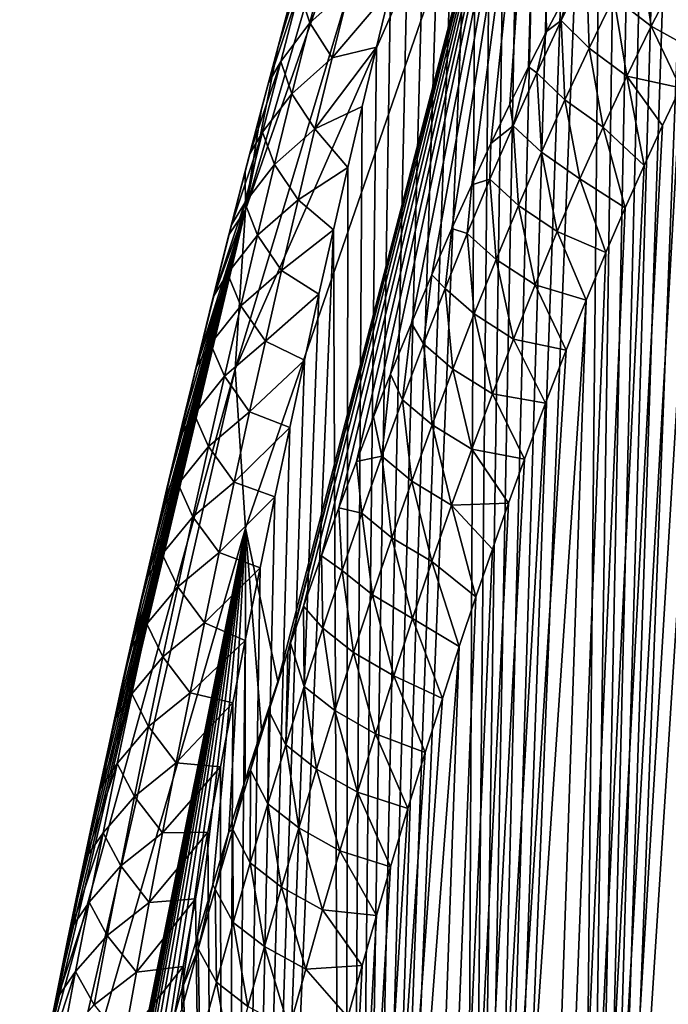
# Model space of a CAD drawing. Header units: metres. Extents: x -109 to 109, y -67 to 73.
# Tile 15 of 253: x -100 to -96, y -39 to -33. Entities that reach past the tile are written whole.
import ezdxf

# ---------------------------------------------------------------- set-up
doc = ezdxf.new("R2010")
doc.units = ezdxf.units.M
doc.layers.add('solid_508035_K244200000C76', color=7, linetype='CONTINUOUS')

msp = doc.modelspace()

# ---------------------------------------------------------------- linework, layer by layer
at = {"layer": 'solid_508035_K244200000C76'}
for points in [[(-96.741066, -49.836571, 42.839233), (-95.82811, -26.115454, 25.638678), (-95.980904, -26.562832, 25.789593)], [(-96.741066, -49.836571, 42.839233), (-96.12281, -49.610077, 43.502441), (-95.82811, -26.115454, 25.638678)], [(-96.741066, -49.836571, 42.839233), (-95.980904, -26.562832, 25.789593), (-96.085831, -26.877502, 25.90122)], [(-96.741066, -49.836571, 42.839233), (-96.085831, -26.877502, 25.90122), (-96.193245, -27.204733, 26.021263)], [(-96.741066, -49.836571, 42.839233), (-96.193245, -27.204733, 26.021263), (-96.303154, -27.545647, 26.150646)], [(-96.741066, -49.836571, 42.839233), (-96.303154, -27.545647, 26.150646), (-96.415573, -27.901539, 26.290424)], [(-96.741066, -49.836571, 42.839233), (-96.415573, -27.901539, 26.290424), (-96.53054, -28.271523, 26.439938)], [(-98.681419, -34.260063, 26.010847), (-96.927628, -28.250471, 22.792112), (-97.075981, -29.66514, 20.771755)], [(-98.681419, -34.260063, 26.010847), (-98.490204, -33.291824, 27.337059), (-96.927628, -28.250471, 22.792112)], [(-98.490204, -33.291824, 27.337059), (-98.429878, -33.067429, 27.2295), (-96.927628, -28.250471, 22.792112)], [(-97.396599, -50.010048, 42.171677), (-96.53054, -28.271523, 26.439938), (-96.648033, -28.65699, 26.600355)], [(-97.396599, -50.010048, 42.171677), (-96.741066, -49.836571, 42.839233), (-96.53054, -28.271523, 26.439938)], [(-97.396599, -50.010048, 42.171677), (-96.648033, -28.65699, 26.600355), (-96.768036, -29.059343, 26.77284)], [(-97.396599, -50.010048, 42.171677), (-96.768036, -29.059343, 26.77284), (-96.890602, -29.47757, 26.956608)], [(-97.396599, -50.010048, 42.171677), (-96.890602, -29.47757, 26.956608), (-97.015656, -29.91338, 27.15313)], [(-98.743149, -35.209949, 24.654272), (-98.681419, -34.260063, 26.010847), (-97.075981, -29.66514, 20.771755)], [(-96.927628, -31.079807, 18.751402), (-98.743149, -35.209949, 24.654272), (-97.075981, -29.66514, 20.771755)], [(-97.396599, -50.010048, 42.171677), (-97.015656, -29.91338, 27.15313), (-97.111015, -30.252888, 27.309835)], [(-97.396599, -50.010048, 42.171677), (-97.111015, -30.252888, 27.309835), (-97.207802, -30.60232, 27.473766)], [(-97.396599, -50.010048, 42.171677), (-97.207802, -30.60232, 27.473766), (-97.305962, -30.962303, 27.645477)], [(-98.089447, -50.128296, 41.50016), (-97.305962, -30.962303, 27.645477), (-97.405411, -31.333946, 27.825932)], [(-98.089447, -50.128296, 41.50016), (-97.396599, -50.010048, 42.171677), (-97.305962, -30.962303, 27.645477)], [(-96.927628, -31.079807, 18.751402), (-98.681419, -36.159836, 23.297693), (-98.743149, -35.209949, 24.654272)], [(-96.927628, -31.079807, 18.751402), (-98.490204, -37.074894, 21.93425), (-98.681419, -36.159836, 23.297693)], [(-96.927628, -31.079807, 18.751402), (-98.430038, -36.897537, 21.760632), (-98.490204, -37.074894, 21.93425)], [(-96.927628, -31.079807, 18.751402), (-98.41272, -36.846989, 21.710928), (-98.430038, -36.897537, 21.760632)], [(-96.927628, -31.079807, 18.751402), (-98.335739, -36.624958, 21.491467), (-98.41272, -36.846989, 21.710928)], [(-96.927628, -31.079807, 18.751402), (-98.22953, -36.326092, 21.192234), (-98.335739, -36.624958, 21.491467)], [(-96.927628, -31.079807, 18.751402), (-98.12439, -36.0387, 20.899908), (-98.22953, -36.326092, 21.192234)], [(-96.927628, -31.079807, 18.751402), (-98.020401, -35.762203, 20.61455), (-98.12439, -36.0387, 20.899908)], [(-96.927628, -31.079807, 18.751402), (-97.917664, -35.496025, 20.336218), (-98.020401, -35.762203, 20.61455)], [(-96.927628, -31.079807, 18.751402), (-97.816307, -35.240147, 20.065037), (-97.917664, -35.496025, 20.336218)], [(-96.927628, -31.079807, 18.751402), (-97.691833, -34.935738, 19.736103), (-97.816307, -35.240147, 20.065037)], [(-96.927628, -31.079807, 18.751402), (-97.569672, -34.646805, 19.417654), (-97.691833, -34.935738, 19.736103)], [(-96.927628, -31.079807, 18.751402), (-97.449608, -34.371437, 19.10895), (-97.569672, -34.646805, 19.417654)], [(-96.927628, -31.079807, 18.751402), (-97.331917, -34.110218, 18.810144), (-97.449608, -34.371437, 19.10895)], [(-96.927628, -31.079807, 18.751402), (-97.216751, -33.863186, 18.521151), (-97.331917, -34.110218, 18.810144)], [(-96.927628, -31.079807, 18.751402), (-97.103867, -33.628563, 18.241211), (-97.216751, -33.863186, 18.521151)], [(-96.927628, -31.079807, 18.751402), (-96.993126, -33.405239, 17.96983), (-97.103867, -33.628563, 18.241211)], [(-96.927628, -31.079807, 18.751402), (-96.884926, -33.194462, 17.707382), (-96.993126, -33.405239, 17.96983)], [(-96.927628, -31.079807, 18.751402), (-96.747421, -32.936508, 17.377834), (-96.884926, -33.194462, 17.707382)], [(-98.089447, -50.128296, 41.50016), (-97.405411, -31.333946, 27.825932), (-97.506088, -31.718004, 28.015778)], [(-98.089447, -50.128296, 41.50016), (-97.506088, -31.718004, 28.015778), (-97.608116, -32.113308, 28.214005)], [(-96.74115, -57.300751, 32.17923), (-95.401726, -32.286221, 14.775342), (-95.270134, -32.084862, 14.478088)], [(-96.12294, -57.846455, 31.739607), (-96.74115, -57.300751, 32.17923), (-95.270134, -32.084862, 14.478088)], [(-98.089447, -50.128296, 41.50016), (-97.608116, -32.113308, 28.214005), (-97.711403, -32.520702, 28.421389)], [(-96.74115, -57.300751, 32.17923), (-95.538483, -32.509289, 15.089626), (-95.401726, -32.286221, 14.775342)], [(-98.089447, -50.128296, 41.50016), (-97.711403, -32.520702, 28.421389), (-97.815773, -32.941479, 28.639082)], [(-96.74115, -57.300751, 32.17923), (-95.680504, -32.754227, 15.420916), (-95.538483, -32.509289, 15.089626)], [(-98.298027, -33.143028, 28.086967), (-98.188766, -32.718479, 27.863781), (-98.361214, -32.949795, 27.588797)], [(-98.059067, -32.927265, 28.329409), (-98.188766, -32.718479, 27.863781), (-98.298027, -33.143028, 28.086967)], [(-96.25975, -33.162418, 16.429079), (-96.482674, -32.990425, 16.75655), (-96.330383, -32.693104, 16.401314)], [(-96.109779, -32.870384, 16.072979), (-96.25975, -33.162418, 16.429079), (-96.330383, -32.693104, 16.401314)], [(-96.74115, -57.300751, 32.17923), (-95.77816, -32.931454, 15.652304), (-95.680504, -32.754227, 15.420916)], [(-96.646988, -32.822266, 17.124996), (-96.797012, -33.129143, 17.474947), (-96.747421, -32.936508, 17.377834)], [(-96.646988, -32.822266, 17.124996), (-96.630783, -33.293598, 17.10791), (-96.797012, -33.129143, 17.474947)], [(-96.646988, -32.822266, 17.124996), (-96.482674, -32.990425, 16.75655), (-96.630783, -33.293598, 17.10791)], [(-96.109779, -32.870384, 16.072979), (-95.980736, -33.319, 16.13994), (-96.25975, -33.162418, 16.429079)], [(-98.361214, -32.949795, 27.588797), (-98.429878, -33.067429, 27.2295), (-98.545662, -33.500259, 27.458969)], [(-98.472, -33.373474, 27.81329), (-98.361214, -32.949795, 27.588797), (-98.545662, -33.500259, 27.458969)], [(-98.298027, -33.143028, 28.086967), (-98.361214, -32.949795, 27.588797), (-98.472, -33.373474, 27.81329)], [(-98.16465, -33.352238, 28.553728), (-98.059067, -32.927265, 28.329409), (-98.298027, -33.143028, 28.086967)], [(-98.16465, -33.352238, 28.553728), (-97.815773, -32.941479, 28.639082), (-98.059067, -32.927265, 28.329409)], [(-98.16465, -33.352238, 28.553728), (-97.899971, -33.288383, 28.821236), (-97.815773, -32.941479, 28.639082)], [(-98.089447, -50.128296, 41.50016), (-97.815773, -32.941479, 28.639082), (-97.899971, -33.288383, 28.821236)], [(-96.797012, -33.129143, 17.474947), (-96.884926, -33.194462, 17.707382), (-96.747421, -32.936508, 17.377834)], [(-96.74115, -57.300751, 32.17923), (-95.878227, -33.119385, 15.891783), (-95.77816, -32.931454, 15.652304)], [(-96.405716, -33.460869, 16.781565), (-96.630783, -33.293598, 17.10791), (-96.482674, -32.990425, 16.75655)], [(-96.25975, -33.162418, 16.429079), (-96.405716, -33.460869, 16.781565), (-96.482674, -32.990425, 16.75655)], [(-98.545662, -33.500259, 27.458969), (-98.429878, -33.067429, 27.2295), (-98.490204, -33.291824, 27.337059)], [(-98.4048, -33.566708, 28.312885), (-98.298027, -33.143028, 28.086967), (-98.472, -33.373474, 27.81329)], [(-98.16465, -33.352238, 28.553728), (-98.298027, -33.143028, 28.086967), (-98.4048, -33.566708, 28.312885)], [(-97.396645, -56.732815, 32.570538), (-95.980736, -33.319, 16.13994), (-95.878227, -33.119385, 15.891783)], [(-96.74115, -57.300751, 32.17923), (-97.396645, -56.732815, 32.570538), (-95.878227, -33.119385, 15.891783)], [(-96.797012, -33.129143, 17.474947), (-96.943024, -33.440857, 17.821182), (-96.884926, -33.194462, 17.707382)], [(-96.797012, -33.129143, 17.474947), (-96.774971, -33.602085, 17.455687), (-96.943024, -33.440857, 17.821182)], [(-96.797012, -33.129143, 17.474947), (-96.630783, -33.293598, 17.10791), (-96.774971, -33.602085, 17.455687)], [(-96.943024, -33.440857, 17.821182), (-96.993126, -33.405239, 17.96983), (-96.884926, -33.194462, 17.707382)], [(-96.25975, -33.162418, 16.429079), (-96.085709, -33.53162, 16.397575), (-96.405716, -33.460869, 16.781565)], [(-96.25975, -33.162418, 16.429079), (-95.980736, -33.319, 16.13994), (-96.085709, -33.53162, 16.397575)], [(-98.586876, -33.656406, 27.513885), (-98.490204, -33.291824, 27.337059), (-98.681419, -34.260063, 26.010847)], [(-98.545662, -33.500259, 27.458969), (-98.490204, -33.291824, 27.337059), (-98.586876, -33.656406, 27.513885)], [(-98.26786, -33.776421, 28.780764), (-97.984947, -33.643379, 29.009558), (-97.899971, -33.288383, 28.821236)], [(-98.26786, -33.776421, 28.780764), (-97.899971, -33.288383, 28.821236), (-98.16465, -33.352238, 28.553728)], [(-98.089447, -50.128296, 41.50016), (-97.899971, -33.288383, 28.821236), (-97.984947, -33.643379, 29.009558)], [(-97.396645, -56.732815, 32.570538), (-96.085709, -33.53162, 16.397575), (-95.980736, -33.319, 16.13994)], [(-96.547897, -33.765167, 17.130669), (-96.774971, -33.602085, 17.455687), (-96.630783, -33.293598, 17.10791)], [(-96.405716, -33.460869, 16.781565), (-96.547897, -33.765167, 17.130669), (-96.630783, -33.293598, 17.10791)], [(-98.472, -33.373474, 27.81329), (-98.545662, -33.500259, 27.458969), (-98.65696, -33.92535, 27.687675)], [(-98.580246, -33.796223, 28.040421), (-98.472, -33.373474, 27.81329), (-98.65696, -33.92535, 27.687675)], [(-98.4048, -33.566708, 28.312885), (-98.472, -33.373474, 27.81329), (-98.580246, -33.796223, 28.040421)], [(-98.26786, -33.776421, 28.780764), (-98.16465, -33.352238, 28.553728), (-98.4048, -33.566708, 28.312885)], [(-97.085251, -33.757011, 18.163982), (-97.103867, -33.628563, 18.241211), (-96.993126, -33.405239, 17.96983)], [(-96.943024, -33.440857, 17.821182), (-97.085251, -33.757011, 18.163982), (-96.993126, -33.405239, 17.96983)], [(-96.943024, -33.440857, 17.821182), (-96.915466, -33.915401, 17.800146), (-97.085251, -33.757011, 18.163982)], [(-96.943024, -33.440857, 17.821182), (-96.774971, -33.602085, 17.455687), (-96.915466, -33.915401, 17.800146)], [(-98.65696, -33.92535, 27.687675), (-98.545662, -33.500259, 27.458969), (-98.586876, -33.656406, 27.513885)], [(-96.405716, -33.460869, 16.781565), (-96.303154, -33.99477, 16.940422), (-96.547897, -33.765167, 17.130669)], [(-96.405716, -33.460869, 16.781565), (-96.085709, -33.53162, 16.397575), (-96.193184, -33.756458, 16.664158)], [(-96.405716, -33.460869, 16.781565), (-96.193184, -33.756458, 16.664158), (-96.303154, -33.99477, 16.940422)], [(-98.50914, -33.98954, 28.541403), (-98.4048, -33.566708, 28.312885), (-98.580246, -33.796223, 28.040421)], [(-98.26786, -33.776421, 28.780764), (-98.4048, -33.566708, 28.312885), (-98.50914, -33.98954, 28.541403)], [(-97.396645, -56.732815, 32.570538), (-96.193184, -33.756458, 16.664158), (-96.085709, -33.53162, 16.397575)], [(-96.686516, -34.074757, 17.476618), (-96.915466, -33.915401, 17.800146), (-96.774971, -33.602085, 17.455687)], [(-96.547897, -33.765167, 17.130669), (-96.686516, -34.074757, 17.476618), (-96.774971, -33.602085, 17.455687)], [(-98.683952, -34.028931, 27.697306), (-98.586876, -33.656406, 27.513885), (-98.681419, -34.260063, 26.010847)], [(-98.65696, -33.92535, 27.687675), (-98.586876, -33.656406, 27.513885), (-98.683952, -34.028931, 27.697306)], [(-98.26786, -33.776421, 28.780764), (-98.070625, -34.006882, 29.204435), (-97.984947, -33.643379, 29.009558)], [(-98.089447, -50.128296, 41.50016), (-97.984947, -33.643379, 29.009558), (-98.070625, -34.006882, 29.204435)], [(-97.085251, -33.757011, 18.163982), (-97.216751, -33.863186, 18.521151), (-97.103867, -33.628563, 18.241211)], [(-98.580246, -33.796223, 28.040421), (-98.65696, -33.92535, 27.687675), (-98.765671, -34.349472, 27.918888)], [(-98.686005, -34.218075, 28.27006), (-98.580246, -33.796223, 28.040421), (-98.765671, -34.349472, 27.918888)], [(-98.50914, -33.98954, 28.541403), (-98.580246, -33.796223, 28.040421), (-98.686005, -34.218075, 28.27006)], [(-98.368744, -34.199833, 29.010382), (-98.26786, -33.776421, 28.780764), (-98.50914, -33.98954, 28.541403)], [(-98.368744, -34.199833, 29.010382), (-98.070625, -34.006882, 29.204435), (-98.26786, -33.776421, 28.780764)], [(-97.396645, -56.732815, 32.570538), (-96.303154, -33.99477, 16.940422), (-96.193184, -33.756458, 16.664158)], [(-97.085251, -33.757011, 18.163982), (-97.223869, -34.077293, 18.503572), (-97.216751, -33.863186, 18.521151)], [(-97.085251, -33.757011, 18.163982), (-97.052452, -34.233192, 18.1415), (-97.223869, -34.077293, 18.503572)], [(-97.085251, -33.757011, 18.163982), (-96.915466, -33.915401, 17.800146), (-97.052452, -34.233192, 18.1415)], [(-96.547897, -33.765167, 17.130669), (-96.415649, -34.247997, 17.227222), (-96.686516, -34.074757, 17.476618)], [(-96.547897, -33.765167, 17.130669), (-96.303154, -33.99477, 16.940422), (-96.415649, -34.247997, 17.227222)], [(-97.223869, -34.077293, 18.503572), (-97.331917, -34.110218, 18.810144), (-97.216751, -33.863186, 18.521151)], [(-96.821747, -34.389198, 17.819605), (-97.052452, -34.233192, 18.1415), (-96.915466, -33.915401, 17.800146)], [(-96.686516, -34.074757, 17.476618), (-96.821747, -34.389198, 17.819605), (-96.915466, -33.915401, 17.800146)], [(-98.765671, -34.349472, 27.918888), (-98.65696, -33.92535, 27.687675), (-98.683952, -34.028931, 27.697306)], [(-98.781235, -34.408955, 27.887394), (-98.683952, -34.028931, 27.697306), (-98.681419, -34.260063, 26.010847)], [(-98.765671, -34.349472, 27.918888), (-98.683952, -34.028931, 27.697306), (-98.781235, -34.408955, 27.887394)], [(-98.611107, -34.41156, 28.772394), (-98.50914, -33.98954, 28.541403), (-98.686005, -34.218075, 28.27006)], [(-98.368744, -34.199833, 29.010382), (-98.50914, -33.98954, 28.541403), (-98.611107, -34.41156, 28.772394)], [(-98.368744, -34.199833, 29.010382), (-98.156883, -34.379711, 29.406614), (-98.070625, -34.006882, 29.204435)], [(-98.089447, -50.128296, 41.50016), (-98.070625, -34.006882, 29.204435), (-98.156883, -34.379711, 29.406614)], [(-97.396645, -56.732815, 32.570538), (-96.415649, -34.247997, 17.227222), (-96.303154, -33.99477, 16.940422)], [(-97.223869, -34.077293, 18.503572), (-97.35907, -34.40139, 18.84017), (-97.331917, -34.110218, 18.810144)], [(-97.223869, -34.077293, 18.503572), (-97.186089, -34.555119, 18.47994), (-97.35907, -34.40139, 18.84017)], [(-97.223869, -34.077293, 18.503572), (-97.052452, -34.233192, 18.1415), (-97.186089, -34.555119, 18.47994)], [(-96.686516, -34.074757, 17.476618), (-96.530693, -34.515209, 17.523952), (-96.821747, -34.389198, 17.819605)], [(-96.686516, -34.074757, 17.476618), (-96.415649, -34.247997, 17.227222), (-96.530693, -34.515209, 17.523952)], [(-97.35907, -34.40139, 18.84017), (-97.449608, -34.371437, 19.10895), (-97.331917, -34.110218, 18.810144)], [(-98.467339, -34.622498, 29.242468), (-98.368744, -34.199833, 29.010382), (-98.611107, -34.41156, 28.772394)], [(-98.467339, -34.622498, 29.242468), (-98.156883, -34.379711, 29.406614), (-98.368744, -34.199833, 29.010382)], [(-99.897644, -39.391258, 30.608358), (-98.681419, -34.260063, 26.010847), (-98.743149, -35.209949, 24.654272)], [(-99.897644, -39.391258, 30.608358), (-99.820358, -38.999317, 30.380537), (-98.681419, -34.260063, 26.010847)], [(-99.820358, -38.999317, 30.380537), (-99.742279, -38.612206, 30.157612), (-98.681419, -34.260063, 26.010847)], [(-99.742279, -38.612206, 30.157612), (-99.663345, -38.229397, 29.939333), (-98.681419, -34.260063, 26.010847)], [(-99.663345, -38.229397, 29.939333), (-99.583603, -37.85078, 29.725597), (-98.681419, -34.260063, 26.010847)], [(-99.583603, -37.85078, 29.725597), (-99.503159, -37.476658, 29.516508), (-98.681419, -34.260063, 26.010847)], [(-99.503159, -37.476658, 29.516508), (-99.422142, -37.107346, 29.312168), (-98.681419, -34.260063, 26.010847)], [(-99.422142, -37.107346, 29.312168), (-99.332458, -36.706795, 29.092888), (-98.681419, -34.260063, 26.010847)], [(-99.332458, -36.706795, 29.092888), (-99.242363, -36.312618, 28.879572), (-98.681419, -34.260063, 26.010847)], [(-99.242363, -36.312618, 28.879572), (-99.151787, -35.924191, 28.672033), (-98.681419, -34.260063, 26.010847)], [(-99.151787, -35.924191, 28.672033), (-99.060852, -35.541756, 28.470274), (-98.681419, -34.260063, 26.010847)], [(-99.060852, -35.541756, 28.470274), (-98.969734, -35.165676, 28.274324), (-98.681419, -34.260063, 26.010847)], [(-98.969734, -35.165676, 28.274324), (-98.878586, -34.79631, 28.084221), (-98.681419, -34.260063, 26.010847)], [(-98.878586, -34.79631, 28.084221), (-98.781235, -34.408955, 27.887394), (-98.681419, -34.260063, 26.010847)], [(-98.686005, -34.218075, 28.27006), (-98.765671, -34.349472, 27.918888), (-98.871849, -34.772675, 28.152487)], [(-98.789337, -34.639072, 28.502089), (-98.686005, -34.218075, 28.27006), (-98.871849, -34.772675, 28.152487)], [(-98.611107, -34.41156, 28.772394), (-98.686005, -34.218075, 28.27006), (-98.789337, -34.639072, 28.502089)], [(-97.396645, -56.732815, 32.570538), (-96.530693, -34.515209, 17.523952), (-96.415649, -34.247997, 17.227222)], [(-96.953735, -34.708145, 18.159794), (-97.186089, -34.555119, 18.47994), (-97.052452, -34.233192, 18.1415)], [(-96.821747, -34.389198, 17.819605), (-96.953735, -34.708145, 18.159794), (-97.052452, -34.233192, 18.1415)], [(-98.765671, -34.349472, 27.918888), (-98.781235, -34.408955, 27.887394), (-98.878586, -34.79631, 28.084221)], [(-98.871849, -34.772675, 28.152487), (-98.765671, -34.349472, 27.918888), (-98.878586, -34.79631, 28.084221)], [(-98.819588, -50.188793, 40.825218), (-98.156883, -34.379711, 29.406614), (-98.243607, -34.762703, 29.616838)], [(-98.819588, -50.188793, 40.825218), (-98.089447, -50.128296, 41.50016), (-98.156883, -34.379711, 29.406614)], [(-98.467339, -34.622498, 29.242468), (-98.243607, -34.762703, 29.616838), (-98.156883, -34.379711, 29.406614)], [(-97.491005, -34.729008, 19.173985), (-97.569672, -34.646805, 19.417654), (-97.449608, -34.371437, 19.10895)], [(-97.35907, -34.40139, 18.84017), (-97.491005, -34.729008, 19.173985), (-97.449608, -34.371437, 19.10895)], [(-96.821747, -34.389198, 17.819605), (-96.64827, -34.797989, 17.83152), (-96.953735, -34.708145, 18.159794)], [(-96.821747, -34.389198, 17.819605), (-96.530693, -34.515209, 17.523952), (-96.64827, -34.797989, 17.83152)], [(-98.710739, -34.832794, 29.005756), (-98.611107, -34.41156, 28.772394), (-98.789337, -34.639072, 28.502089)], [(-98.467339, -34.622498, 29.242468), (-98.611107, -34.41156, 28.772394), (-98.710739, -34.832794, 29.005756)], [(-97.35907, -34.40139, 18.84017), (-97.316536, -34.880863, 18.815657), (-97.491005, -34.729008, 19.173985)], [(-97.35907, -34.40139, 18.84017), (-97.186089, -34.555119, 18.47994), (-97.316536, -34.880863, 18.815657)], [(-97.396645, -56.732815, 32.570538), (-96.64827, -34.797989, 17.83152), (-96.530693, -34.515209, 17.523952)], [(-97.082611, -35.031235, 18.497345), (-97.316536, -34.880863, 18.815657), (-97.186089, -34.555119, 18.47994)], [(-96.953735, -34.708145, 18.159794), (-97.082611, -35.031235, 18.497345), (-97.186089, -34.555119, 18.47994)], [(-98.563675, -35.044434, 29.476925), (-98.467339, -34.622498, 29.242468), (-98.710739, -34.832794, 29.005756)], [(-98.563675, -35.044434, 29.476925), (-98.243607, -34.762703, 29.616838), (-98.467339, -34.622498, 29.242468)], [(-98.789337, -34.639072, 28.502089), (-98.871849, -34.772675, 28.152487), (-98.975533, -35.194992, 28.388371)], [(-98.890266, -35.059238, 28.73641), (-98.789337, -34.639072, 28.502089), (-98.975533, -35.194992, 28.388371)], [(-98.710739, -34.832794, 29.005756), (-98.789337, -34.639072, 28.502089), (-98.890266, -35.059238, 28.73641)], [(-97.619804, -35.05994, 19.505169), (-97.691833, -34.935738, 19.736103), (-97.569672, -34.646805, 19.417654)], [(-97.491005, -34.729008, 19.173985), (-97.619804, -35.05994, 19.505169), (-97.569672, -34.646805, 19.417654)], [(-97.491005, -34.729008, 19.173985), (-97.443924, -35.210159, 19.148806), (-97.619804, -35.05994, 19.505169)], [(-97.491005, -34.729008, 19.173985), (-97.316536, -34.880863, 18.815657), (-97.443924, -35.210159, 19.148806)], [(-96.953735, -34.708145, 18.159794), (-96.768356, -35.097908, 18.150841), (-97.082611, -35.031235, 18.497345)], [(-96.953735, -34.708145, 18.159794), (-96.64827, -34.797989, 17.83152), (-96.768356, -35.097908, 18.150841)], [(-98.975533, -35.194992, 28.388371), (-98.871849, -34.772675, 28.152487), (-98.969734, -35.165676, 28.274324)], [(-98.871849, -34.772675, 28.152487), (-98.878586, -34.79631, 28.084221), (-98.969734, -35.165676, 28.274324)], [(-98.819588, -50.188793, 40.825218), (-98.243607, -34.762703, 29.616838), (-98.330727, -35.156322, 29.835516)], [(-98.563675, -35.044434, 29.476925), (-98.330727, -35.156322, 29.835516), (-98.243607, -34.762703, 29.616838)], [(-98.089478, -56.142262, 32.911308), (-96.768356, -35.097908, 18.150841), (-96.64827, -34.797989, 17.83152)], [(-97.396645, -56.732815, 32.570538), (-98.089478, -56.142262, 32.911308), (-96.64827, -34.797989, 17.83152)], [(-98.80806, -35.253262, 29.241396), (-98.710739, -34.832794, 29.005756), (-98.890266, -35.059238, 28.73641)], [(-98.563675, -35.044434, 29.476925), (-98.710739, -34.832794, 29.005756), (-98.80806, -35.253262, 29.241396)], [(-97.208527, -35.358166, 18.832409), (-97.443924, -35.210159, 19.148806), (-97.316536, -34.880863, 18.815657)], [(-97.082611, -35.031235, 18.497345), (-97.208527, -35.358166, 18.832409), (-97.316536, -34.880863, 18.815657)], [(-97.745583, -35.393982, 19.833874), (-97.816307, -35.240147, 20.065037), (-97.691833, -34.935738, 19.736103)], [(-97.619804, -35.05994, 19.505169), (-97.745583, -35.393982, 19.833874), (-97.691833, -34.935738, 19.736103)], [(-97.082611, -35.031235, 18.497345), (-96.891006, -35.413879, 18.48123), (-97.208527, -35.358166, 18.832409)], [(-97.082611, -35.031235, 18.497345), (-96.768356, -35.097908, 18.150841), (-96.891006, -35.413879, 18.48123)], [(-98.890266, -35.059238, 28.73641), (-98.975533, -35.194992, 28.388371), (-99.076767, -35.616455, 28.626455)], [(-98.988846, -35.478607, 28.972935), (-98.890266, -35.059238, 28.73641), (-99.076767, -35.616455, 28.626455)], [(-98.80806, -35.253262, 29.241396), (-98.890266, -35.059238, 28.73641), (-98.988846, -35.478607, 28.972935)], [(-98.657784, -35.465656, 29.713663), (-98.563675, -35.044434, 29.476925), (-98.80806, -35.253262, 29.241396)], [(-98.657784, -35.465656, 29.713663), (-98.330727, -35.156322, 29.835516), (-98.563675, -35.044434, 29.476925)], [(-97.619804, -35.05994, 19.505169), (-97.568344, -35.542801, 19.479521), (-97.745583, -35.393982, 19.833874)], [(-97.619804, -35.05994, 19.505169), (-97.443924, -35.210159, 19.148806), (-97.568344, -35.542801, 19.479521)], [(-98.089478, -56.142262, 32.911308), (-96.891006, -35.413879, 18.48123), (-96.768356, -35.097908, 18.150841)], [(-100.030373, -40.822266, 28.584059), (-99.897644, -39.391258, 30.608358), (-98.743149, -35.209949, 24.654272)], [(-98.681419, -36.159836, 23.297693), (-100.030373, -40.822266, 28.584059), (-98.743149, -35.209949, 24.654272)], [(-99.076767, -35.616455, 28.626455), (-98.975533, -35.194992, 28.388371), (-99.060852, -35.541756, 28.470274)], [(-98.975533, -35.194992, 28.388371), (-98.969734, -35.165676, 28.274324), (-99.060852, -35.541756, 28.470274)], [(-98.819588, -50.188793, 40.825218), (-98.330727, -35.156322, 29.835516), (-98.418488, -35.559326, 30.06147)], [(-98.657784, -35.465656, 29.713663), (-98.418488, -35.559326, 30.06147), (-98.330727, -35.156322, 29.835516)], [(-97.331566, -35.68869, 19.165106), (-97.568344, -35.542801, 19.479521), (-97.443924, -35.210159, 19.148806)], [(-97.208527, -35.358166, 18.832409), (-97.331566, -35.68869, 19.165106), (-97.443924, -35.210159, 19.148806)], [(-98.903114, -35.672989, 29.479225), (-98.80806, -35.253262, 29.241396), (-98.988846, -35.478607, 28.972935)], [(-98.657784, -35.465656, 29.713663), (-98.80806, -35.253262, 29.241396), (-98.903114, -35.672989, 29.479225)], [(-97.868454, -35.730934, 20.160242), (-97.917664, -35.496025, 20.336218), (-97.816307, -35.240147, 20.065037)], [(-97.745583, -35.393982, 19.833874), (-97.868454, -35.730934, 20.160242), (-97.816307, -35.240147, 20.065037)], [(-97.208527, -35.358166, 18.832409), (-97.016144, -35.747883, 18.823801), (-97.331566, -35.68869, 19.165106)], [(-97.208527, -35.358166, 18.832409), (-96.891006, -35.413879, 18.48123), (-97.016144, -35.747883, 18.823801)], [(-98.089478, -56.142262, 32.911308), (-97.016144, -35.747883, 18.823801), (-96.891006, -35.413879, 18.48123)], [(-97.745583, -35.393982, 19.833874), (-97.689919, -35.878567, 19.807934), (-97.868454, -35.730934, 20.160242)], [(-97.745583, -35.393982, 19.833874), (-97.568344, -35.542801, 19.479521), (-97.689919, -35.878567, 19.807934)], [(-98.988846, -35.478607, 28.972935), (-99.076767, -35.616455, 28.626455), (-99.175598, -36.037098, 28.86665)], [(-99.085106, -35.897202, 29.211578), (-98.988846, -35.478607, 28.972935), (-99.175598, -36.037098, 28.86665)], [(-98.903114, -35.672989, 29.479225), (-98.988846, -35.478607, 28.972935), (-99.085106, -35.897202, 29.211578)], [(-98.749695, -35.886189, 29.952589), (-98.657784, -35.465656, 29.713663), (-98.903114, -35.672989, 29.479225)], [(-98.749695, -35.886189, 29.952589), (-98.418488, -35.559326, 30.06147), (-98.657784, -35.465656, 29.713663)], [(-97.868454, -35.730934, 20.160242), (-98.020401, -35.762203, 20.61455), (-97.917664, -35.496025, 20.336218)], [(-99.076767, -35.616455, 28.626455), (-99.060852, -35.541756, 28.470274), (-99.151787, -35.924191, 28.672033)], [(-98.819588, -50.188793, 40.825218), (-98.418488, -35.559326, 30.06147), (-98.506737, -35.972252, 30.295244)], [(-98.749695, -35.886189, 29.952589), (-98.506737, -35.972252, 30.295244), (-98.418488, -35.559326, 30.06147)], [(-97.45182, -36.022587, 19.49555), (-97.689919, -35.878567, 19.807934), (-97.568344, -35.542801, 19.479521)], [(-97.331566, -35.68869, 19.165106), (-97.45182, -36.022587, 19.49555), (-97.568344, -35.542801, 19.479521)], [(-99.175598, -36.037098, 28.86665), (-99.076767, -35.616455, 28.626455), (-99.151787, -35.924191, 28.672033)], [(-98.995926, -36.091995, 29.719154), (-98.903114, -35.672989, 29.479225), (-99.085106, -35.897202, 29.211578)], [(-98.749695, -35.886189, 29.952589), (-98.903114, -35.672989, 29.479225), (-98.995926, -36.091995, 29.719154)], [(-97.868454, -35.730934, 20.160242), (-97.988518, -36.070618, 20.484407), (-98.020401, -35.762203, 20.61455)], [(-97.868454, -35.730934, 20.160242), (-97.808746, -36.217255, 20.134174), (-97.988518, -36.070618, 20.484407)], [(-97.868454, -35.730934, 20.160242), (-97.689919, -35.878567, 19.807934), (-97.808746, -36.217255, 20.134174)], [(-97.331566, -35.68869, 19.165106), (-97.111572, -36.011486, 19.089447), (-97.45182, -36.022587, 19.49555)], [(-97.331566, -35.68869, 19.165106), (-97.016144, -35.747883, 18.823801), (-97.111572, -36.011486, 19.089447)], [(-97.988518, -36.070618, 20.484407), (-98.12439, -36.0387, 20.899908), (-98.020401, -35.762203, 20.61455)], [(-98.089478, -56.142262, 32.911308), (-97.111572, -36.011486, 19.089447), (-97.016144, -35.747883, 18.823801)], [(-99.085106, -35.897202, 29.211578), (-99.175598, -36.037098, 28.86665), (-99.272049, -36.456947, 29.108871)], [(-99.179077, -36.315052, 29.452253), (-99.085106, -35.897202, 29.211578), (-99.272049, -36.456947, 29.108871)], [(-98.995926, -36.091995, 29.719154), (-99.085106, -35.897202, 29.211578), (-99.179077, -36.315052, 29.452253)], [(-98.839439, -36.306042, 30.193611), (-98.749695, -35.886189, 29.952589), (-98.995926, -36.091995, 29.719154)], [(-98.839439, -36.306042, 30.193611), (-98.506737, -35.972252, 30.295244), (-98.749695, -35.886189, 29.952589)], [(-97.569389, -36.359627, 19.82386), (-97.808746, -36.217255, 20.134174), (-97.689919, -35.878567, 19.807934)], [(-97.45182, -36.022587, 19.49555), (-97.569389, -36.359627, 19.82386), (-97.689919, -35.878567, 19.807934)], [(-99.175598, -36.037098, 28.86665), (-99.151787, -35.924191, 28.672033), (-99.242363, -36.312618, 28.879572)], [(-98.839439, -36.306042, 30.193611), (-98.595261, -36.395985, 30.537703), (-98.506737, -35.972252, 30.295244)], [(-98.819588, -50.188793, 40.825218), (-98.506737, -35.972252, 30.295244), (-98.595261, -36.395985, 30.537703)], [(-98.089478, -56.142262, 32.911308), (-97.208435, -36.285297, 19.361965), (-97.111572, -36.011486, 19.089447)], [(-97.45182, -36.022587, 19.49555), (-97.306664, -36.570045, 19.64175), (-97.569389, -36.359627, 19.82386)], [(-97.45182, -36.022587, 19.49555), (-97.111572, -36.011486, 19.089447), (-97.208435, -36.285297, 19.361965)], [(-97.45182, -36.022587, 19.49555), (-97.208435, -36.285297, 19.361965), (-97.306664, -36.570045, 19.64175)], [(-99.272049, -36.456947, 29.108871), (-99.175598, -36.037098, 28.86665), (-99.242363, -36.312618, 28.879572)], [(-99.086533, -36.510303, 29.961094), (-98.995926, -36.091995, 29.719154), (-99.179077, -36.315052, 29.452253)], [(-98.839439, -36.306042, 30.193611), (-98.995926, -36.091995, 29.719154), (-99.086533, -36.510303, 29.961094)], [(-98.105843, -36.412895, 20.806473), (-98.22953, -36.326092, 21.192234), (-98.12439, -36.0387, 20.899908)], [(-97.988518, -36.070618, 20.484407), (-98.105843, -36.412895, 20.806473), (-98.12439, -36.0387, 20.899908)], [(-97.988518, -36.070618, 20.484407), (-97.924889, -36.558708, 20.45834), (-98.105843, -36.412895, 20.806473)], [(-97.988518, -36.070618, 20.484407), (-97.808746, -36.217255, 20.134174), (-97.924889, -36.558708, 20.45834)], [(-98.681419, -36.159836, 23.297693), (-99.897652, -42.235088, 26.547031), (-100.030373, -40.822266, 28.584059)], [(-98.681419, -36.159836, 23.297693), (-99.82032, -41.886715, 26.256451), (-99.897652, -42.235088, 26.547031)], [(-98.681419, -36.159836, 23.297693), (-99.74218, -41.544601, 25.968731), (-99.82032, -41.886715, 26.256451)], [(-98.681419, -36.159836, 23.297693), (-99.663193, -41.20834, 25.683477), (-99.74218, -41.544601, 25.968731)], [(-98.681419, -36.159836, 23.297693), (-99.583389, -40.877785, 25.400604), (-99.663193, -41.20834, 25.683477)], [(-98.681419, -36.159836, 23.297693), (-99.502892, -40.553143, 25.120373), (-99.583389, -40.877785, 25.400604)], [(-98.681419, -36.159836, 23.297693), (-99.421814, -40.234615, 24.843039), (-99.502892, -40.553143, 25.120373)], [(-98.681419, -36.159836, 23.297693), (-99.332123, -39.891544, 24.541615), (-99.421814, -40.234615, 24.843039)], [(-98.681419, -36.159836, 23.297693), (-99.242012, -39.556263, 24.244148), (-99.332123, -39.891544, 24.541615)], [(-98.681419, -36.159836, 23.297693), (-99.151421, -39.228386, 23.950108), (-99.242012, -39.556263, 24.244148)], [(-98.681419, -36.159836, 23.297693), (-99.060478, -38.90799, 23.659727), (-99.151421, -39.228386, 23.950108)], [(-98.681419, -36.159836, 23.297693), (-98.969353, -38.595238, 23.373341), (-99.060478, -38.90799, 23.659727)], [(-98.681419, -36.159836, 23.297693), (-98.878204, -38.290295, 23.09128), (-98.969353, -38.595238, 23.373341)], [(-98.681419, -36.159836, 23.297693), (-98.78093, -37.973148, 22.794868), (-98.878204, -38.290295, 23.09128)], [(-98.681419, -36.159836, 23.297693), (-98.683739, -37.664871, 22.503077), (-98.78093, -37.973148, 22.794868)], [(-98.681419, -36.159836, 23.297693), (-98.586769, -37.365433, 22.216064), (-98.683739, -37.664871, 22.503077)], [(-98.681419, -36.159836, 23.297693), (-98.490204, -37.074894, 21.93425), (-98.586769, -37.365433, 22.216064)], [(-97.684349, -36.699619, 20.150131), (-97.924889, -36.558708, 20.45834), (-97.808746, -36.217255, 20.134174)], [(-97.569389, -36.359627, 19.82386), (-97.684349, -36.699619, 20.150131), (-97.808746, -36.217255, 20.134174)], [(-99.179077, -36.315052, 29.452253), (-99.272049, -36.456947, 29.108871), (-99.366165, -36.876038, 29.353033)], [(-99.270798, -36.732178, 29.694874), (-99.179077, -36.315052, 29.452253), (-99.366165, -36.876038, 29.353033)], [(-99.272049, -36.456947, 29.108871), (-99.242363, -36.312618, 28.879572), (-99.332458, -36.706795, 29.092888)], [(-99.086533, -36.510303, 29.961094), (-99.179077, -36.315052, 29.452253), (-99.270798, -36.732178, 29.694874)], [(-98.92704, -36.725235, 30.436649), (-98.839439, -36.306042, 30.193611), (-99.086533, -36.510303, 29.961094)], [(-98.92704, -36.725235, 30.436649), (-98.595261, -36.395985, 30.537703), (-98.839439, -36.306042, 30.193611)], [(-98.220512, -36.757633, 21.126537), (-98.335739, -36.624958, 21.491467), (-98.22953, -36.326092, 21.192234)], [(-98.105843, -36.412895, 20.806473), (-98.220512, -36.757633, 21.126537), (-98.22953, -36.326092, 21.192234)], [(-98.089478, -56.142262, 32.911308), (-97.306664, -36.570045, 19.64175), (-97.208435, -36.285297, 19.361965)], [(-97.569389, -36.359627, 19.82386), (-97.406189, -36.867012, 19.929508), (-97.684349, -36.699619, 20.150131)], [(-97.569389, -36.359627, 19.82386), (-97.306664, -36.570045, 19.64175), (-97.406189, -36.867012, 19.929508)], [(-98.92704, -36.725235, 30.436649), (-98.683823, -36.831402, 30.789707), (-98.595261, -36.395985, 30.537703)], [(-98.819588, -50.188793, 40.825218), (-98.595261, -36.395985, 30.537703), (-98.683823, -36.831402, 30.789707)], [(-98.105843, -36.412895, 20.806473), (-98.038429, -36.902786, 20.780527), (-98.220512, -36.757633, 21.126537)], [(-98.105843, -36.412895, 20.806473), (-97.924889, -36.558708, 20.45834), (-98.038429, -36.902786, 20.780527)], [(-99.366165, -36.876038, 29.353033), (-99.272049, -36.456947, 29.108871), (-99.332458, -36.706795, 29.092888)], [(-99.174957, -36.927933, 30.204977), (-99.086533, -36.510303, 29.961094), (-99.270798, -36.732178, 29.694874)], [(-98.92704, -36.725235, 30.436649), (-99.086533, -36.510303, 29.961094), (-99.174957, -36.927933, 30.204977)], [(-97.796768, -37.042419, 20.474447), (-98.038429, -36.902786, 20.780527), (-97.924889, -36.558708, 20.45834)], [(-97.684349, -36.699619, 20.150131), (-97.796768, -37.042419, 20.474447), (-97.924889, -36.558708, 20.45834)], [(-98.089478, -56.142262, 32.911308), (-97.406189, -36.867012, 19.929508), (-97.306664, -36.570045, 19.64175)], [(-98.332596, -37.104698, 21.444702), (-98.41272, -36.846989, 21.710928), (-98.335739, -36.624958, 21.491467)], [(-98.220512, -36.757633, 21.126537), (-98.332596, -37.104698, 21.444702), (-98.335739, -36.624958, 21.491467)], [(-99.270798, -36.732178, 29.694874), (-99.366165, -36.876038, 29.353033), (-99.45797, -37.294392, 29.599068)], [(-99.360291, -37.148605, 29.939377), (-99.270798, -36.732178, 29.694874), (-99.45797, -37.294392, 29.599068)], [(-99.366165, -36.876038, 29.353033), (-99.332458, -36.706795, 29.092888), (-99.422142, -37.107346, 29.312168)], [(-99.174957, -36.927933, 30.204977), (-99.270798, -36.732178, 29.694874), (-99.360291, -37.148605, 29.939377)], [(-99.01252, -37.14378, 30.681637), (-98.92704, -36.725235, 30.436649), (-99.174957, -36.927933, 30.204977)], [(-99.01252, -37.14378, 30.681637), (-98.683823, -36.831402, 30.789707), (-98.92704, -36.725235, 30.436649)], [(-97.684349, -36.699619, 20.150131), (-97.506935, -37.177052, 20.225718), (-97.796768, -37.042419, 20.474447)], [(-97.684349, -36.699619, 20.150131), (-97.406189, -36.867012, 19.929508), (-97.506935, -37.177052, 20.225718)], [(-98.220512, -36.757633, 21.126537), (-98.149429, -37.24934, 21.100824), (-98.332596, -37.104698, 21.444702)], [(-98.220512, -36.757633, 21.126537), (-98.038429, -36.902786, 20.780527), (-98.149429, -37.24934, 21.100824)], [(-99.01252, -37.14378, 30.681637), (-98.757614, -37.20385, 31.007534), (-98.683823, -36.831402, 30.789707)], [(-98.819588, -50.188793, 40.825218), (-98.683823, -36.831402, 30.789707), (-98.757614, -37.20385, 31.007534)], [(-98.442162, -37.453964, 21.761059), (-98.430038, -36.897537, 21.760632), (-98.41272, -36.846989, 21.710928)], [(-98.332596, -37.104698, 21.444702), (-98.442162, -37.453964, 21.761059), (-98.41272, -36.846989, 21.710928)], [(-99.45797, -37.294392, 29.599068), (-99.366165, -36.876038, 29.353033), (-99.422142, -37.107346, 29.312168)], [(-98.819611, -55.528721, 33.198997), (-97.506935, -37.177052, 20.225718), (-97.406189, -36.867012, 19.929508)], [(-98.089478, -56.142262, 32.911308), (-98.819611, -55.528721, 33.198997), (-97.406189, -36.867012, 19.929508)], [(-98.543266, -37.253143, 22.081593), (-98.490204, -37.074894, 21.93425), (-98.430038, -36.897537, 21.760632)], [(-98.442162, -37.453964, 21.761059), (-98.543266, -37.253143, 22.081593), (-98.430038, -36.897537, 21.760632)], [(-97.9067, -37.387867, 20.796894), (-98.149429, -37.24934, 21.100824), (-98.038429, -36.902786, 20.780527)], [(-97.796768, -37.042419, 20.474447), (-97.9067, -37.387867, 20.796894), (-98.038429, -36.902786, 20.780527)], [(-99.261223, -37.344894, 30.450733), (-99.174957, -36.927933, 30.204977), (-99.360291, -37.148605, 29.939377)], [(-99.01252, -37.14378, 30.681637), (-99.174957, -36.927933, 30.204977), (-99.261223, -37.344894, 30.450733)], [(-98.543266, -37.253143, 22.081593), (-98.586769, -37.365433, 22.216064), (-98.490204, -37.074894, 21.93425)], [(-97.796768, -37.042419, 20.474447), (-97.609032, -37.498806, 20.529617), (-97.9067, -37.387867, 20.796894)], [(-97.796768, -37.042419, 20.474447), (-97.506935, -37.177052, 20.225718), (-97.609032, -37.498806, 20.529617)], [(-99.360291, -37.148605, 29.939377), (-99.45797, -37.294392, 29.599068), (-99.547493, -37.712029, 29.846914)], [(-99.447586, -37.564346, 30.185696), (-99.360291, -37.148605, 29.939377), (-99.547493, -37.712029, 29.846914)], [(-99.45797, -37.294392, 29.599068), (-99.422142, -37.107346, 29.312168), (-99.503159, -37.476658, 29.516508)], [(-99.261223, -37.344894, 30.450733), (-99.360291, -37.148605, 29.939377), (-99.447586, -37.564346, 30.185696)], [(-99.095894, -37.561691, 30.928513), (-99.01252, -37.14378, 30.681637), (-99.261223, -37.344894, 30.450733)], [(-99.095894, -37.561691, 30.928513), (-98.757614, -37.20385, 31.007534), (-99.01252, -37.14378, 30.681637)], [(-98.332596, -37.104698, 21.444702), (-98.257957, -37.598236, 21.419321), (-98.442162, -37.453964, 21.761059)], [(-98.332596, -37.104698, 21.444702), (-98.149429, -37.24934, 21.100824), (-98.257957, -37.598236, 21.419321)], [(-99.095894, -37.561691, 30.928513), (-98.831894, -37.585293, 31.232235), (-98.757614, -37.20385, 31.007534)], [(-98.819588, -50.188793, 40.825218), (-98.757614, -37.20385, 31.007534), (-98.831894, -37.585293, 31.232235)], [(-98.819611, -55.528721, 33.198997), (-97.609032, -37.498806, 20.529617), (-97.506935, -37.177052, 20.225718)], [(-98.543266, -37.253143, 22.081593), (-98.652122, -37.60519, 22.395554), (-98.586769, -37.365433, 22.216064)], [(-98.549255, -37.80534, 22.07568), (-98.652122, -37.60519, 22.395554), (-98.543266, -37.253143, 22.081593)], [(-98.442162, -37.453964, 21.761059), (-98.549255, -37.80534, 22.07568), (-98.543266, -37.253143, 22.081593)], [(-98.014206, -37.735813, 21.117556), (-98.257957, -37.598236, 21.419321), (-98.149429, -37.24934, 21.100824)], [(-97.9067, -37.387867, 20.796894), (-98.014206, -37.735813, 21.117556), (-98.149429, -37.24934, 21.100824)], [(-99.547493, -37.712029, 29.846914), (-99.45797, -37.294392, 29.599068), (-99.503159, -37.476658, 29.516508)], [(-99.345352, -37.761215, 30.698305), (-99.261223, -37.344894, 30.450733), (-99.447586, -37.564346, 30.185696)], [(-99.095894, -37.561691, 30.928513), (-99.261223, -37.344894, 30.450733), (-99.345352, -37.761215, 30.698305)], [(-98.652122, -37.60519, 22.395554), (-98.683739, -37.664871, 22.503077), (-98.586769, -37.365433, 22.216064)], [(-97.9067, -37.387867, 20.796894), (-97.712379, -37.833321, 20.841755), (-98.014206, -37.735813, 21.117556)], [(-97.9067, -37.387867, 20.796894), (-97.609032, -37.498806, 20.529617), (-97.712379, -37.833321, 20.841755)], [(-99.547493, -37.712029, 29.846914), (-99.503159, -37.476658, 29.516508), (-99.583603, -37.85078, 29.725597)], [(-98.819611, -55.528721, 33.198997), (-97.712379, -37.833321, 20.841755), (-97.609032, -37.498806, 20.529617)], [(-98.442162, -37.453964, 21.761059), (-98.364059, -37.94936, 21.736094), (-98.549255, -37.80534, 22.07568)], [(-98.442162, -37.453964, 21.761059), (-98.257957, -37.598236, 21.419321), (-98.364059, -37.94936, 21.736094)], [(-99.177193, -37.978981, 31.177208), (-99.095894, -37.561691, 30.928513), (-99.345352, -37.761215, 30.698305)], [(-99.177193, -37.978981, 31.177208), (-98.831894, -37.585293, 31.232235), (-99.095894, -37.561691, 30.928513)], [(-99.447586, -37.564346, 30.185696), (-99.547493, -37.712029, 29.846914), (-99.634766, -38.128971, 30.09651)], [(-99.5327, -37.979431, 30.433771), (-99.447586, -37.564346, 30.185696), (-99.634766, -38.128971, 30.09651)], [(-99.345352, -37.761215, 30.698305), (-99.447586, -37.564346, 30.185696), (-99.5327, -37.979431, 30.433771)], [(-99.177193, -37.978981, 31.177208), (-98.906403, -37.975067, 31.463526), (-98.831894, -37.585293, 31.232235)], [(-98.819588, -50.188793, 40.825218), (-98.831894, -37.585293, 31.232235), (-98.906403, -37.975067, 31.463526)], [(-98.652122, -37.60519, 22.395554), (-98.758492, -37.959183, 22.707825), (-98.683739, -37.664871, 22.503077)], [(-98.653938, -38.15873, 22.388636), (-98.758492, -37.959183, 22.707825), (-98.652122, -37.60519, 22.395554)], [(-98.549255, -37.80534, 22.07568), (-98.653938, -38.15873, 22.388636), (-98.652122, -37.60519, 22.395554)], [(-98.119347, -38.086132, 21.436501), (-98.364059, -37.94936, 21.736094), (-98.257957, -37.598236, 21.419321)], [(-98.014206, -37.735813, 21.117556), (-98.119347, -38.086132, 21.436501), (-98.257957, -37.598236, 21.419321)], [(-98.758492, -37.959183, 22.707825), (-98.78093, -37.973148, 22.794868), (-98.683739, -37.664871, 22.503077)], [(-99.634766, -38.128971, 30.09651), (-99.547493, -37.712029, 29.846914), (-99.583603, -37.85078, 29.725597)], [(-98.014206, -37.735813, 21.117556), (-97.816818, -38.182137, 21.162971), (-98.119347, -38.086132, 21.436501)], [(-98.014206, -37.735813, 21.117556), (-97.712379, -37.833321, 20.841755), (-97.816818, -38.182137, 21.162971)], [(-99.427361, -38.176899, 30.947628), (-99.345352, -37.761215, 30.698305), (-99.5327, -37.979431, 30.433771)], [(-99.177193, -37.978981, 31.177208), (-99.345352, -37.761215, 30.698305), (-99.427361, -38.176899, 30.947628)], [(-99.634766, -38.128971, 30.09651), (-99.583603, -37.85078, 29.725597), (-99.663345, -38.229397, 29.939333)], [(-98.819611, -55.528721, 33.198997), (-97.816818, -38.182137, 21.162971), (-97.712379, -37.833321, 20.841755)], [(-98.549255, -37.80534, 22.07568), (-98.467789, -38.30262, 22.051207), (-98.653938, -38.15873, 22.388636)], [(-98.549255, -37.80534, 22.07568), (-98.364059, -37.94936, 21.736094), (-98.467789, -38.30262, 22.051207)], [(-99.256424, -38.395664, 31.427658), (-98.980743, -38.372417, 31.701164), (-98.906403, -37.975067, 31.463526)], [(-99.256424, -38.395664, 31.427658), (-98.906403, -37.975067, 31.463526), (-99.177193, -37.978981, 31.177208)], [(-98.819588, -50.188793, 40.825218), (-98.906403, -37.975067, 31.463526), (-98.980743, -38.372417, 31.701164)], [(-98.862434, -38.315025, 23.018478), (-98.878204, -38.290295, 23.09128), (-98.78093, -37.973148, 22.794868)], [(-98.758492, -37.959183, 22.707825), (-98.862434, -38.315025, 23.018478), (-98.78093, -37.973148, 22.794868)], [(-98.756241, -38.514038, 22.699997), (-98.862434, -38.315025, 23.018478), (-98.758492, -37.959183, 22.707825)], [(-98.653938, -38.15873, 22.388636), (-98.756241, -38.514038, 22.699997), (-98.758492, -37.959183, 22.707825)], [(-98.22216, -38.438713, 21.753792), (-98.467789, -38.30262, 22.051207), (-98.364059, -37.94936, 21.736094)], [(-98.119347, -38.086132, 21.436501), (-98.22216, -38.438713, 21.753792), (-98.364059, -37.94936, 21.736094)], [(-99.5327, -37.979431, 30.433771), (-99.634766, -38.128971, 30.09651), (-99.719803, -38.545246, 30.347794)], [(-99.615654, -38.393867, 30.683542), (-99.5327, -37.979431, 30.433771), (-99.719803, -38.545246, 30.347794)], [(-99.427361, -38.176899, 30.947628), (-99.5327, -37.979431, 30.433771), (-99.615654, -38.393867, 30.683542)], [(-99.256424, -38.395664, 31.427658), (-99.177193, -37.978981, 31.177208), (-99.427361, -38.176899, 30.947628)], [(-98.119347, -38.086132, 21.436501), (-97.901085, -38.472271, 21.42691), (-98.22216, -38.438713, 21.753792)], [(-98.119347, -38.086132, 21.436501), (-97.816818, -38.182137, 21.162971), (-97.901085, -38.472271, 21.42691)], [(-99.634766, -38.128971, 30.09651), (-99.663345, -38.229397, 29.939333), (-99.742279, -38.612206, 30.157612)], [(-99.719803, -38.545246, 30.347794), (-99.634766, -38.128971, 30.09651), (-99.742279, -38.612206, 30.157612)], [(-99.507278, -38.591969, 31.198635), (-99.427361, -38.176899, 30.947628), (-99.615654, -38.393867, 30.683542)], [(-99.256424, -38.395664, 31.427658), (-99.427361, -38.176899, 30.947628), (-99.507278, -38.591969, 31.198635)], [(-98.819611, -55.528721, 33.198997), (-97.901085, -38.472271, 21.42691), (-97.816818, -38.182137, 21.162971)], [(-98.653938, -38.15873, 22.388636), (-98.569183, -38.657913, 22.364723), (-98.756241, -38.514038, 22.699997)], [(-98.653938, -38.15873, 22.388636), (-98.467789, -38.30262, 22.051207), (-98.569183, -38.657913, 22.364723)], [(-98.963997, -38.67263, 23.327587), (-98.969353, -38.595238, 23.373341), (-98.878204, -38.290295, 23.09128)], [(-98.862434, -38.315025, 23.018478), (-98.963997, -38.67263, 23.327587), (-98.878204, -38.290295, 23.09128)], [(-98.856232, -38.871181, 23.00983), (-98.963997, -38.67263, 23.327587), (-98.862434, -38.315025, 23.018478)], [(-98.756241, -38.514038, 22.699997), (-98.856232, -38.871181, 23.00983), (-98.862434, -38.315025, 23.018478)], [(-98.322685, -38.793457, 22.069489), (-98.569183, -38.657913, 22.364723), (-98.467789, -38.30262, 22.051207)], [(-98.22216, -38.438713, 21.753792), (-98.322685, -38.793457, 22.069489), (-98.467789, -38.30262, 22.051207)], [(-99.333603, -38.811749, 31.679802), (-99.054535, -38.776604, 31.944906), (-98.980743, -38.372417, 31.701164)], [(-99.333603, -38.811749, 31.679802), (-98.980743, -38.372417, 31.701164), (-99.256424, -38.395664, 31.427658)], [(-98.819588, -50.188793, 40.825218), (-98.980743, -38.372417, 31.701164), (-99.054535, -38.776604, 31.944906)], [(-99.615654, -38.393867, 30.683542), (-99.719803, -38.545246, 30.347794), (-99.802628, -38.960865, 30.600704)], [(-99.696472, -38.807674, 30.934948), (-99.615654, -38.393867, 30.683542), (-99.802628, -38.960865, 30.600704)], [(-99.507278, -38.591969, 31.198635), (-99.615654, -38.393867, 30.683542), (-99.696472, -38.807674, 30.934948)], [(-99.333603, -38.811749, 31.679802), (-99.256424, -38.395664, 31.427658), (-99.507278, -38.591969, 31.198635)], [(-98.22216, -38.438713, 21.753792), (-97.986137, -38.771034, 21.696392), (-98.322685, -38.793457, 22.069489)], [(-98.22216, -38.438713, 21.753792), (-97.901085, -38.472271, 21.42691), (-97.986137, -38.771034, 21.696392)], [(-98.819611, -55.528721, 33.198997), (-97.986137, -38.771034, 21.696392), (-97.901085, -38.472271, 21.42691)], [(-99.719803, -38.545246, 30.347794), (-99.742279, -38.612206, 30.157612), (-99.820358, -38.999317, 30.380537)], [(-99.802628, -38.960865, 30.600704), (-99.719803, -38.545246, 30.347794), (-99.820358, -38.999317, 30.380537)], [(-98.756241, -38.514038, 22.699997), (-98.668297, -39.015144, 22.67671), (-98.856232, -38.871181, 23.00983)], [(-98.756241, -38.514038, 22.699997), (-98.569183, -38.657913, 22.364723), (-98.668297, -39.015144, 22.67671)], [(-99.585114, -39.006435, 31.451275), (-99.507278, -38.591969, 31.198635), (-99.696472, -38.807674, 30.934948)], [(-99.333603, -38.811749, 31.679802), (-99.507278, -38.591969, 31.198635), (-99.585114, -39.006435, 31.451275)], [(-98.963997, -38.67263, 23.327587), (-99.060478, -38.90799, 23.659727), (-98.969353, -38.595238, 23.373341)], [(-98.963997, -38.67263, 23.327587), (-99.063225, -39.031937, 23.63521), (-99.060478, -38.90799, 23.659727)], [(-98.953926, -39.230076, 23.318195), (-99.063225, -39.031937, 23.63521), (-98.963997, -38.67263, 23.327587)], [(-98.856232, -38.871181, 23.00983), (-98.953926, -39.230076, 23.318195), (-98.963997, -38.67263, 23.327587)], [(-98.420959, -39.150257, 22.383654), (-98.668297, -39.015144, 22.67671), (-98.569183, -38.657913, 22.364723)], [(-98.322685, -38.793457, 22.069489), (-98.420959, -39.150257, 22.383654), (-98.569183, -38.657913, 22.364723)], [(-99.408752, -39.227245, 31.933592), (-99.127365, -39.186882, 32.194504), (-99.054535, -38.776604, 31.944906)], [(-99.408752, -39.227245, 31.933592), (-99.054535, -38.776604, 31.944906), (-99.333603, -38.811749, 31.679802)], [(-98.819588, -50.188793, 40.825218), (-99.054535, -38.776604, 31.944906), (-99.127365, -39.186882, 32.194504)], [(-98.819611, -55.528721, 33.198997), (-98.071899, -39.078896, 21.971653), (-97.986137, -38.771034, 21.696392)], [(-98.322685, -38.793457, 22.069489), (-98.071899, -39.078896, 21.971653), (-98.420959, -39.150257, 22.383654)], [(-98.322685, -38.793457, 22.069489), (-97.986137, -38.771034, 21.696392), (-98.071899, -39.078896, 21.971653)], [(-99.696472, -38.807674, 30.934948), (-99.802628, -38.960865, 30.600704), (-99.88327, -39.375851, 30.855188)], [(-99.775185, -39.220875, 31.187935), (-99.696472, -38.807674, 30.934948), (-99.88327, -39.375851, 30.855188)], [(-99.585114, -39.006435, 31.451275), (-99.696472, -38.807674, 30.934948), (-99.775185, -39.220875, 31.187935)], [(-99.408752, -39.227245, 31.933592), (-99.333603, -38.811749, 31.679802), (-99.585114, -39.006435, 31.451275)], [(-99.063225, -39.031937, 23.63521), (-99.151421, -39.228386, 23.950108), (-99.060478, -38.90799, 23.659727)], [(-98.856232, -38.871181, 23.00983), (-98.76516, -39.374222, 22.987225), (-98.953926, -39.230076, 23.318195)], [(-98.856232, -38.871181, 23.00983), (-98.668297, -39.015144, 22.67671), (-98.76516, -39.374222, 22.987225)], [(-99.802628, -38.960865, 30.600704), (-99.820358, -38.999317, 30.380537), (-99.897644, -39.391258, 30.608358)], [(-99.88327, -39.375851, 30.855188), (-99.802628, -38.960865, 30.600704), (-99.897644, -39.391258, 30.608358)]]:
    msp.add_3dface(points, dxfattribs=at)

doc.saveas('drawing.dxf')
